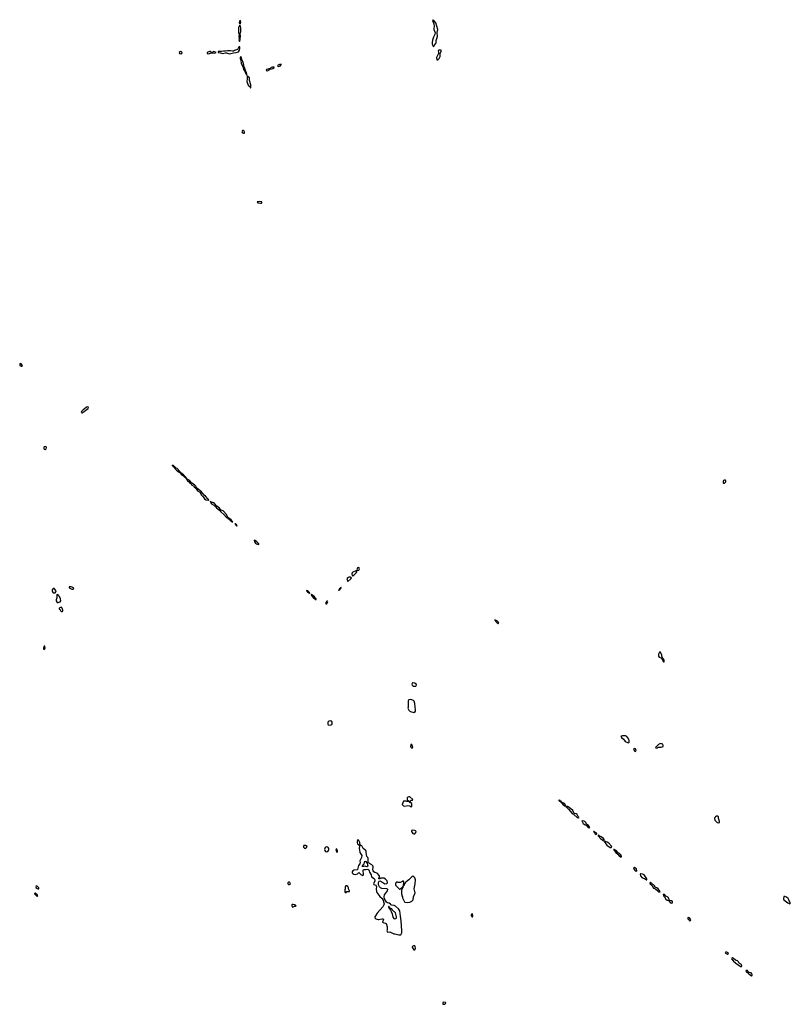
# Model space of a CAD drawing. Header units: inches. Extents: x 2701622 to 2964296, y 496201 to 720542.
# Tile 85 of 256: x 2787604 to 2802982, y 622685 to 642326. Entities that reach past the tile are written whole.
import ezdxf

# ---------------------------------------------------------------- set-up
doc = ezdxf.new("R2010")
doc.units = ezdxf.units.IN
doc.header["$MEASUREMENT"] = 0
for name, color, linetype in [('C7682', 7, 'Continuous'), ('C7683', 7, 'Continuous'), ('C7692', 7, 'Continuous'), ('C7693', 7, 'Continuous'), ('C7694', 7, 'Continuous'), ('C8602', 7, 'Continuous'), ('C8603', 7, 'Continuous')]:
    doc.layers.add(name, color=color, linetype=linetype)

msp = doc.modelspace()

# ---------------------------------------------------------------- linework, layer by layer
at = {"layer": 'C7682', "color": 4, "elevation": 4}
for points in [[(2788090, 629828), (2788076, 629790), (2788081, 629770), (2788090, 629763), (2788102, 629770), (2788113, 629790), (2788106, 629826)], [(2787930, 625046), (2787925, 625030), (2787932, 625010), (2787950, 624992), (2787970, 624986), (2787986, 624990), (2787988, 625010), (2787950, 625039)], [(2787910, 624902), (2787902, 624898), (2787898, 624890), (2787910, 624872), (2787950, 624838), (2787968, 624850), (2787955, 624870)]]:
    msp.add_lwpolyline(points, close=True, dxfattribs=at)
at = {"layer": 'C7683', "color": 4, "elevation": 4}
for points in [[(2787610, 635466), (2787604, 635456), (2787606, 635426), (2787630, 635412), (2787650, 635414), (2787658, 635430), (2787630, 635458)], [(2788950, 634601), (2788930, 634592), (2788899, 634561), (2788870, 634544), (2788840, 634510), (2788832, 634490), (2788850, 634484), (2788891, 634509), (2788921, 634539), (2788973, 634567), (2788974, 634594)], [(2788110, 633809), (2788090, 633802), (2788083, 633790), (2788083, 633770), (2788090, 633758), (2788110, 633751), (2788130, 633765), (2788139, 633790), (2788130, 633808)], [(2788290, 630978), (2788270, 630978), (2788251, 630950), (2788251, 630930), (2788258, 630910), (2788270, 630892), (2788310, 630892), (2788328, 630910), (2788329, 630930)], [(2788630, 631015), (2788594, 631010), (2788594, 630990), (2788646, 630966), (2788670, 630965), (2788678, 630970), (2788686, 630990)], [(2788350, 630858), (2788342, 630850), (2788345, 630790), (2788332, 630750), (2788332, 630730), (2788350, 630702), (2788370, 630698), (2788390, 630705), (2788409, 630711), (2788428, 630730), (2788419, 630770), (2788398, 630818), (2788380, 630840)], [(2788430, 630606), (2788394, 630590), (2788394, 630570), (2788404, 630564), (2788422, 630530), (2788430, 630522), (2788450, 630522), (2788466, 630530), (2788466, 630550), (2788450, 630586)]]:
    msp.add_lwpolyline(points, close=True, dxfattribs=at)
at = {"layer": 'C7692', "color": 4}
for points, elevation in [([(2795450, 629099), (2795443, 629097), (2795434, 629086), (2795428, 629070), (2795434, 629050), (2795453, 629033), (2795490, 629028), (2795510, 629034), (2795518, 629042), (2795522, 629050), (2795517, 629070), (2795489, 629090)], 4), ([(2795410, 628762), (2795370, 628758), (2795362, 628750), (2795358, 628730), (2795358, 628610), (2795352, 628590), (2795372, 628550), (2795390, 628532), (2795404, 628524), (2795470, 628506), (2795490, 628511), (2795501, 628530), (2795503, 628550), (2795490, 628686), (2795479, 628730), (2795465, 628745)], 4), ([(2793810, 628337), (2793770, 628332), (2793751, 628310), (2793750, 628274), (2793762, 628262), (2793805, 628255), (2793830, 628265), (2793838, 628270), (2793842, 628290), (2793839, 628310), (2793828, 628330)], 4), ([(2799690, 628042), (2799630, 628041), (2799605, 628035), (2799602, 628030), (2799607, 628027), (2799611, 628010), (2799654, 627974), (2799670, 627948), (2799688, 627930), (2799730, 627905), (2799750, 627903), (2799765, 627915), (2799769, 627930), (2799765, 627950), (2799757, 627977), (2799718, 628030)], 4), ([(2795430, 627866), (2795410, 627866), (2795405, 627830), (2795410, 627814), (2795430, 627794), (2795442, 627798), (2795446, 627810), (2795438, 627850)], 4), ([(2799870, 627789), (2799858, 627782), (2799855, 627770), (2799870, 627743), (2799890, 627731), (2799900, 627740), (2799904, 627750), (2799890, 627779)], 4), ([(2795390, 626826), (2795370, 626826), (2795334, 626810), (2795334, 626770), (2795338, 626758), (2795353, 626753), (2795358, 626738), (2795390, 626734), (2795402, 626738), (2795410, 626754), (2795442, 626758), (2795446, 626770)], 4), ([(2798370, 626758), (2798365, 626755), (2798365, 626750), (2798420, 626700), (2798446, 626666), (2798490, 626638), (2798499, 626641), (2798499, 626650), (2798492, 626670), (2798473, 626690), (2798418, 626718), (2798414, 626730), (2798396, 626736), (2798390, 626753)], 4), ([(2795318, 626738), (2795270, 626738), (2795265, 626735), (2795234, 626670), (2795262, 626642), (2795290, 626638), (2795350, 626652), (2795385, 626645), (2795398, 626638), (2795410, 626622), (2795426, 626630), (2795426, 626690), (2795410, 626706), (2795390, 626706), (2795382, 626722), (2795330, 626728)], 4), ([(2798502, 626638), (2798502, 626630), (2798519, 626619), (2798521, 626610), (2798558, 626578), (2798630, 626491), (2798658, 626478), (2798662, 626470), (2798730, 626411), (2798750, 626406), (2798766, 626410), (2798755, 626415), (2798729, 626470), (2798710, 626484), (2798674, 626494), (2798662, 626502), (2798641, 626550), (2798570, 626613), (2798538, 626630)], 4), ([(2798830, 626346), (2798824, 626336), (2798825, 626330), (2798851, 626290), (2798890, 626265), (2798902, 626262), (2798950, 626212), (2798970, 626206), (2798978, 626210), (2798968, 626230), (2798954, 626250), (2798915, 626275), (2798899, 626310), (2798884, 626330), (2798870, 626339)], 4), ([(2795450, 626161), (2795422, 626150), (2795425, 626130), (2795450, 626091), (2795470, 626085), (2795490, 626088), (2795512, 626110), (2795515, 626130), (2795505, 626145), (2795490, 626155)], 4), ([(2799070, 626134), (2799054, 626130), (2799062, 626122), (2799065, 626110), (2799080, 626100), (2799090, 626085), (2799110, 626072), (2799119, 626090), (2799110, 626102), (2799078, 626118)], 4), ([(2799150, 626058), (2799145, 626055), (2799142, 626050), (2799160, 626040), (2799171, 626010), (2799191, 625990), (2799239, 625959), (2799250, 625945), (2799256, 625944), (2799267, 625953), (2799264, 625970), (2799253, 625990), (2799210, 626024), (2799178, 626038), (2799170, 626046), (2799162, 626042), (2799166, 626050)], 4), ([(2793290, 625854), (2793274, 625850), (2793266, 625830), (2793270, 625822), (2793290, 625798), (2793310, 625792), (2793328, 625810), (2793338, 625830), (2793306, 625850)], 4), ([(2793730, 625829), (2793710, 625822), (2793698, 625810), (2793686, 625770), (2793691, 625750), (2793705, 625730), (2793730, 625723), (2793750, 625731), (2793769, 625750), (2793775, 625770), (2793772, 625790), (2793761, 625810), (2793750, 625821)], 4), ([(2793930, 625786), (2793918, 625782), (2793914, 625770), (2793930, 625714), (2793946, 625730), (2793946, 625750), (2793938, 625758)], 4), ([(2794402, 625858), (2794390, 625849), (2794384, 625836), (2794380, 625790), (2794388, 625768), (2794394, 625710), (2794430, 625650), (2794428, 625610), (2794391, 625550), (2794395, 625505), (2794391, 625489), (2794364, 625456), (2794346, 625374), (2794335, 625365), (2794270, 625359), (2794252, 625350), (2794241, 625330), (2794238, 625310), (2794251, 625291), (2794270, 625278), (2794310, 625276), (2794348, 625290), (2794370, 625312), (2794410, 625272), (2794450, 625254), (2794466, 625270), (2794458, 625362), (2794463, 625377), (2794510, 625375), (2794550, 625379), (2794570, 625370), (2794581, 625350), (2794583, 625323), (2794617, 625270), (2794625, 625230), (2794675, 625195), (2794689, 625170), (2794692, 625150), (2794663, 625090), (2794674, 625074), (2794710, 625061), (2794719, 625050), (2794724, 625030), (2794715, 624990), (2794725, 624930), (2794732, 624912), (2794792, 624832), (2794836, 624796), (2794853, 624773), (2794875, 624690), (2794871, 624670), (2794848, 624632), (2794739, 624501), (2794701, 624450), (2794691, 624430), (2794692, 624410), (2794710, 624392), (2794730, 624382), (2794757, 624377), (2794770, 624376), (2794830, 624391), (2794854, 624390), (2794862, 624370), (2794842, 624330), (2794845, 624325), (2794870, 624312), (2794905, 624305), (2794915, 624295), (2794936, 624230), (2794936, 624170), (2794931, 624150), (2794946, 624126), (2794991, 624131), (2795020, 624120), (2795042, 624102), (2795067, 624093), (2795091, 624091), (2795172, 624072), (2795210, 624072), (2795229, 624110), (2795229, 624150), (2795219, 624350), (2795200, 624440), (2795192, 624552), (2795166, 624586), (2795102, 624642), (2795075, 624655), (2795030, 624662), (2795010, 624670), (2795002, 624682), (2794979, 624699), (2794945, 624710), (2794925, 624725), (2794883, 624790), (2794876, 624830), (2794887, 624870), (2794946, 624950), (2794952, 624972), (2794942, 624982), (2794927, 624987), (2794830, 624994), (2794807, 625007), (2794787, 625027), (2794765, 625070), (2794766, 625114), (2794776, 625144), (2794790, 625146), (2794830, 625131), (2794870, 625101), (2794890, 625091), (2794928, 625092), (2794946, 625110), (2794935, 625150), (2794903, 625183), (2794870, 625198), (2794802, 625198), (2794790, 625186), (2794770, 625186), (2794768, 625210), (2794782, 625218), (2794786, 625250), (2794739, 625299), (2794690, 625312), (2794670, 625330), (2794658, 625350), (2794654, 625370), (2794655, 625430), (2794649, 625450), (2794629, 625470), (2794602, 625482), (2794567, 625507), (2794560, 625530), (2794556, 625596), (2794552, 625610), (2794533, 625633), (2794522, 625670), (2794516, 625710), (2794519, 625730), (2794514, 625750), (2794455, 625795), (2794430, 625845)], 4), ([(2794350, 625969), (2794336, 625930), (2794338, 625910), (2794348, 625888), (2794370, 625868), (2794386, 625866), (2794390, 625854), (2794396, 625864), (2794390, 625910), (2794370, 625950)], 4), ([(2799284, 625936), (2799274, 625930), (2799278, 625910), (2799319, 625859), (2799364, 625824), (2799390, 625811), (2799410, 625812), (2799417, 625830), (2799359, 625899), (2799330, 625920), (2799305, 625925), (2799290, 625935)], 4), ([(2799470, 625774), (2799454, 625770), (2799465, 625765), (2799467, 625750), (2799499, 625710), (2799538, 625678), (2799565, 625645), (2799590, 625627), (2799610, 625625), (2799614, 625630), (2799609, 625650), (2799596, 625670), (2799574, 625690), (2799545, 625705), (2799510, 625753)], 4), ([(2794530, 625429), (2794510, 625437), (2794490, 625439), (2794448, 625428), (2794442, 625450), (2794475, 625490), (2794490, 625538), (2794513, 625533), (2794536, 625496), (2794547, 625470), (2794553, 625450), (2794550, 625438)], 4), ([(2799870, 625413), (2799854, 625410), (2799858, 625390), (2799886, 625350), (2799910, 625338), (2799922, 625350), (2799910, 625389)], 4), ([(2795450, 625242), (2795430, 625229), (2795370, 625169), (2795342, 625150), (2795310, 625118), (2795294, 625110), (2795290, 625086), (2795278, 625082), (2795270, 625046), (2795266, 625046), (2795267, 625127), (2795262, 625142), (2795250, 625146), (2795244, 625136), (2795219, 625121), (2795196, 625116), (2795156, 625116), (2795130, 625126), (2795110, 625106), (2795102, 625090), (2795104, 625064), (2795120, 625040), (2795160, 625000), (2795184, 624984), (2795198, 624982), (2795210, 624994), (2795222, 624998), (2795226, 625010), (2795242, 625018), (2795246, 625030), (2795254, 625034), (2795252, 625010), (2795238, 625002), (2795232, 624968), (2795222, 624958), (2795222, 624890), (2795232, 624870), (2795232, 624850), (2795242, 624830), (2795242, 624810), (2795282, 624730), (2795290, 624722), (2795350, 624718), (2795390, 624725), (2795430, 624745), (2795454, 624766), (2795464, 624830), (2795493, 624910), (2795481, 624961), (2795479, 624990), (2795494, 625086), (2795501, 625170), (2795487, 625207), (2795470, 625229)], 4), ([(2792990, 625118), (2792970, 625118), (2792954, 625110), (2792954, 625090), (2792970, 625074), (2792990, 625074), (2793002, 625078), (2793006, 625090), (2792994, 625114)], 4), ([(2794130, 625046), (2794110, 625046), (2794102, 625030), (2794102, 624990), (2794094, 624970), (2794094, 624930), (2794098, 624918), (2794110, 624914), (2794122, 624918), (2794130, 624934), (2794170, 624934), (2794182, 624938), (2794186, 624950), (2794168, 624988), (2794167, 625007), (2794158, 625018), (2794154, 625034)], 4), ([(2793058, 624678), (2793043, 624677), (2793032, 624670), (2793032, 624650), (2793050, 624622), (2793090, 624642), (2793110, 624642), (2793118, 624650), (2793086, 624670)], 4), ([(2794970, 624642), (2794961, 624630), (2794967, 624610), (2795005, 624565), (2795018, 624538), (2795036, 624490), (2795050, 624424), (2795070, 624396), (2795090, 624388), (2795110, 624396), (2795120, 624410), (2795125, 624430), (2795105, 624510), (2795039, 624570), (2795028, 624590), (2795000, 624600), (2794980, 624620)], 8), ([(2796630, 624495), (2796616, 624470), (2796616, 624450), (2796630, 624428), (2796638, 624430), (2796644, 624450), (2796642, 624482)], 4), ([(2795490, 623853), (2795462, 623850), (2795450, 623844), (2795439, 623830), (2795443, 623810), (2795470, 623771), (2795490, 623772), (2795501, 623799), (2795499, 623839)], 4), ([(2796070, 622728), (2796050, 622718), (2796045, 622710), (2796045, 622690), (2796050, 622685), (2796070, 622686), (2796086, 622690), (2796106, 622710), (2796102, 622722)], 4)]:
    msp.add_lwpolyline(points, close=True, dxfattribs=dict(at, elevation=elevation))
at = {"layer": 'C7692', "color": 4, "elevation": 4}
msp.add_lwpolyline([(2800000, 625285), (2799990, 625286), (2799985, 625275), (2799991, 625250), (2800000, 625238)], dxfattribs=at)
at = {"layer": 'C7693', "color": 4, "elevation": 4}
for points in [[(2792390, 638697), (2792345, 638690), (2792353, 638673), (2792410, 638663), (2792430, 638666), (2792438, 638670), (2792435, 638690), (2792430, 638693)], [(2790650, 633438), (2790647, 633430), (2790662, 633422), (2790664, 633410), (2790730, 633342), (2790760, 633320), (2790765, 633310), (2790783, 633303), (2790790, 633291), (2790817, 633277), (2790816, 633270), (2790824, 633264), (2790830, 633248), (2790879, 633219), (2790883, 633210), (2790900, 633200), (2790910, 633184), (2790919, 633181), (2790928, 633190), (2790917, 633197), (2790912, 633210), (2790898, 633218), (2790893, 633230), (2790879, 633239), (2790872, 633250), (2790845, 633265), (2790830, 633284), (2790823, 633283), (2790822, 633290), (2790802, 633302), (2790801, 633310), (2790745, 633370), (2790723, 633383), (2790690, 633415), (2790678, 633418), (2790670, 633432), (2790653, 633433)], [(2790930, 633188), (2790921, 633179), (2790930, 633158), (2790940, 633160), (2790938, 633150), (2790944, 633144), (2790949, 633129), (2790973, 633113), (2790991, 633090), (2791016, 633076), (2791035, 633050), (2791079, 633019), (2791083, 633010), (2791119, 632979), (2791149, 632929), (2791200, 632900), (2791230, 632841), (2791268, 632808), (2791290, 632771), (2791318, 632750), (2791362, 632742), (2791370, 632734), (2791375, 632745), (2791357, 632770), (2791310, 632823), (2791283, 632843), (2791230, 632909), (2791140, 632980), (2791110, 633029), (2791089, 633050), (2791042, 633082), (2790998, 633130), (2790965, 633145), (2790950, 633159), (2790940, 633160)], [(2791405, 632715), (2791410, 632705), (2791420, 632700), (2791419, 632690), (2791431, 632670), (2791480, 632640), (2791490, 632628), (2791503, 632623), (2791511, 632610), (2791523, 632603), (2791531, 632590), (2791597, 632537), (2791616, 632510), (2791676, 632456), (2791730, 632395), (2791760, 632380), (2791766, 632370), (2791781, 632361), (2791790, 632348), (2791801, 632341), (2791810, 632328), (2791823, 632323), (2791830, 632312), (2791838, 632318), (2791834, 632310), (2791850, 632306), (2791854, 632310), (2791840, 632320), (2791839, 632330), (2791824, 632350), (2791790, 632378), (2791780, 632380), (2791773, 632390), (2791757, 632397), (2791730, 632453), (2791661, 632530), (2791625, 632545), (2791603, 632563), (2791590, 632583), (2791539, 632619), (2791490, 632675), (2791469, 632690), (2791430, 632704), (2791420, 632700), (2791418, 632710)], [(2791910, 632272), (2791894, 632270), (2791906, 632266), (2791908, 632250), (2791921, 632241), (2791930, 632227), (2791946, 632230), (2791935, 632235), (2791937, 632243), (2791930, 632257), (2791920, 632260)], [(2792290, 631942), (2792283, 631937), (2792289, 631909), (2792310, 631881), (2792330, 631867), (2792370, 631854), (2792376, 631864), (2792374, 631870), (2792339, 631910), (2792310, 631933)], [(2794310, 631333), (2794250, 631302), (2794237, 631290), (2794230, 631270), (2794241, 631241), (2794250, 631231), (2794270, 631245), (2794316, 631290), (2794329, 631310), (2794329, 631329)], [(2794370, 631395), (2794350, 631394), (2794344, 631390), (2794331, 631350), (2794341, 631341), (2794370, 631347), (2794383, 631370), (2794379, 631390)], [(2794170, 631207), (2794145, 631190), (2794135, 631170), (2794136, 631156), (2794143, 631123), (2794150, 631121), (2794213, 631170), (2794224, 631190), (2794218, 631198), (2794205, 631205)], [(2793330, 630938), (2793327, 630930), (2793342, 630922), (2793350, 630907), (2793362, 630902), (2793367, 630890), (2793387, 630887), (2793390, 630882), (2793395, 630885), (2793394, 630890), (2793380, 630900), (2793370, 630917), (2793361, 630921), (2793357, 630930)], [(2794010, 631006), (2794000, 630980), (2793990, 630982), (2793981, 630970), (2793980, 630960), (2793970, 630955), (2793970, 630942), (2793973, 630947), (2793986, 630950), (2793982, 630958), (2793990, 630952), (2794002, 630970), (2794000, 630980), (2794010, 630982), (2794016, 630996)], [(2793430, 630859), (2793422, 630858), (2793421, 630850), (2793430, 630838), (2793437, 630837), (2793436, 630830), (2793448, 630810), (2793470, 630788), (2793483, 630783), (2793490, 630771), (2793504, 630764), (2793510, 630752), (2793519, 630761), (2793517, 630770), (2793504, 630784), (2793490, 630813), (2793450, 630844), (2793443, 630843), (2793442, 630850)], [(2793730, 630729), (2793710, 630698), (2793710, 630674), (2793730, 630671), (2793754, 630710), (2793748, 630728)], [(2797086, 630354), (2797083, 630350), (2797090, 630341), (2797100, 630340), (2797099, 630330), (2797115, 630315), (2797130, 630294), (2797150, 630284), (2797162, 630290), (2797154, 630314), (2797136, 630330), (2797110, 630341), (2797100, 630340), (2797099, 630350)]]:
    msp.add_lwpolyline(points, close=True, dxfattribs=at)
at = {"layer": 'C7694', "color": 4, "elevation": 4}
for points in [[(2792010, 642308), (2791990, 642298), (2791986, 642270), (2791990, 642252), (2792010, 642242), (2792014, 642270)], [(2795850, 642326), (2795842, 642310), (2795858, 642278), (2795865, 642245), (2795873, 642190), (2795868, 642150), (2795870, 642130), (2795885, 642085), (2795896, 642070), (2795891, 642030), (2795864, 641976), (2795844, 641916), (2795835, 641870), (2795837, 641837), (2795846, 641810), (2795850, 641802), (2795870, 641792), (2795877, 641810), (2795909, 641850), (2795917, 641870), (2795918, 641910), (2795940, 641990), (2795935, 642070), (2795948, 642130), (2795910, 642262), (2795870, 642308), (2795855, 642315)], [(2791990, 642209), (2791973, 642170), (2791971, 642150), (2791973, 642073), (2791981, 642030), (2791975, 641990), (2791981, 641950), (2791979, 641930), (2791981, 641910), (2791990, 641892), (2792004, 641930), (2792002, 641950), (2792012, 641990), (2792009, 642010), (2791997, 642030), (2792017, 642090), (2792017, 642157), (2792012, 642192), (2792010, 642198)], [(2790810, 641689), (2790785, 641670), (2790791, 641650), (2790830, 641647), (2790839, 641650), (2790849, 641670), (2790830, 641687)], [(2791390, 641693), (2791345, 641670), (2791342, 641650), (2791370, 641647), (2791390, 641651), (2791430, 641668), (2791450, 641668), (2791490, 641659), (2791522, 641670), (2791490, 641685), (2791470, 641689), (2791450, 641674), (2791430, 641674), (2791409, 641689)], [(2791990, 641795), (2791970, 641769), (2791958, 641742), (2791947, 641733), (2791889, 641711), (2791870, 641699), (2791850, 641698), (2791810, 641705), (2791750, 641703), (2791710, 641696), (2791670, 641700), (2791630, 641692), (2791590, 641694), (2791562, 641690), (2791562, 641670), (2791610, 641668), (2791650, 641653), (2791710, 641667), (2791730, 641667), (2791790, 641647), (2791870, 641668), (2791926, 641670), (2791970, 641683), (2791990, 641721), (2791998, 641750), (2791998, 641770)], [(2795970, 641717), (2795952, 641710), (2795961, 641670), (2795958, 641650), (2795921, 641570), (2795926, 641526), (2795930, 641522), (2795950, 641525), (2795975, 641550), (2795996, 641590), (2795993, 641650), (2796019, 641710), (2796010, 641716)], [(2792010, 641584), (2792001, 641570), (2792002, 641550), (2792018, 641518), (2792024, 641450), (2792054, 641394), (2792071, 641330), (2792090, 641303), (2792099, 641299), (2792110, 641262), (2792117, 641257), (2792130, 641222), (2792135, 641225), (2792137, 641243), (2792132, 641270), (2792115, 641295), (2792090, 641369), (2792081, 641381), (2792069, 641451), (2792058, 641490), (2792038, 641530), (2792030, 641569)], [(2792670, 641381), (2792650, 641377), (2792625, 641370), (2792605, 641355), (2792531, 641330), (2792522, 641310), (2792550, 641309), (2792594, 641330), (2792600, 641340), (2792655, 641350), (2792684, 641370), (2792679, 641379)], [(2792790, 641431), (2792751, 641410), (2792757, 641397), (2792770, 641391), (2792810, 641407), (2792817, 641423), (2792828, 641430)], [(2792150, 641206), (2792142, 641190), (2792145, 641145), (2792137, 641090), (2792160, 641020), (2792204, 640984), (2792210, 640965), (2792215, 640970), (2792215, 641025), (2792189, 641111), (2792193, 641153), (2792190, 641166), (2792163, 641183), (2792154, 641194)], [(2792070, 640115), (2792050, 640114), (2792039, 640090), (2792050, 640071), (2792070, 640064), (2792090, 640065), (2792090, 640086), (2792082, 640102)]]:
    msp.add_lwpolyline(points, close=True, dxfattribs=at)
at = {"layer": 'C8602', "color": 4, "elevation": 4}
for points in [[(2800390, 629706), (2800370, 629706), (2800352, 629668), (2800351, 629630), (2800365, 629610), (2800396, 629596), (2800418, 629578), (2800450, 629514), (2800462, 629518), (2800466, 629550), (2800428, 629608), (2800418, 629630), (2800418, 629650)], [(2800390, 627886), (2800354, 627870), (2800294, 627810), (2800298, 627798), (2800310, 627794), (2800330, 627802), (2800348, 627812), (2800407, 627813), (2800446, 627830), (2800446, 627850), (2800435, 627875), (2800410, 627878)], [(2801530, 626438), (2801510, 626435), (2801490, 626424), (2801479, 626410), (2801471, 626390), (2801475, 626355), (2801522, 626310), (2801550, 626302), (2801566, 626310), (2801568, 626330), (2801556, 626376), (2801549, 626390), (2801547, 626427)], [(2800190, 625119), (2800183, 625117), (2800181, 625110), (2800187, 625090), (2800219, 625059), (2800250, 625002), (2800290, 624985), (2800344, 624944), (2800354, 624930), (2800370, 624926), (2800386, 624930), (2800370, 624958), (2800362, 624962), (2800342, 624990), (2800318, 625010), (2800290, 625018), (2800270, 625048), (2800208, 625110)], [(2800470, 624874), (2800447, 624873), (2800452, 624850), (2800474, 624830), (2800500, 624780), (2800524, 624764), (2800553, 624753), (2800592, 624710), (2800610, 624705), (2800630, 624707), (2800630, 624735), (2800612, 624752), (2800578, 624758), (2800567, 624767), (2800550, 624808), (2800530, 624829), (2800500, 624840)], [(2802870, 624837), (2802850, 624835), (2802845, 624790), (2802851, 624771), (2802930, 624711), (2802970, 624692), (2802982, 624698), (2802982, 624710), (2802954, 624770), (2802936, 624796), (2802903, 624823)], [(2800944, 624416), (2800934, 624410), (2800938, 624390), (2800961, 624361), (2800970, 624352), (2800990, 624354), (2800994, 624370), (2800970, 624409)], [(2801712, 623728), (2801692, 623728), (2801685, 623715), (2801690, 623702), (2801730, 623682), (2801738, 623682), (2801747, 623693), (2801744, 623710)], [(2801830, 623609), (2801818, 623602), (2801811, 623590), (2801847, 623547), (2801930, 623482), (2801951, 623471), (2801990, 623438), (2802010, 623441), (2802017, 623450), (2802010, 623478), (2801964, 623504), (2801949, 623530), (2801929, 623550), (2801886, 623566), (2801850, 623597)], [(2802098, 623362), (2802092, 623350), (2802107, 623327), (2802133, 623313), (2802152, 623290), (2802210, 623252), (2802219, 623261), (2802219, 623270), (2802213, 623293), (2802198, 623310), (2802158, 623318), (2802147, 623327), (2802130, 623359)]]:
    msp.add_lwpolyline(points, close=True, dxfattribs=at)
msp.add_lwpolyline([(2800000, 625238), (2800017, 625217), (2800030, 625207), (2800071, 625191), (2800110, 625165), (2800118, 625170), (2800116, 625190), (2800065, 625265), (2800054, 625274), (2800030, 625283), (2800000, 625285)], dxfattribs=at)
at = {"layer": 'C8603', "color": 4, "elevation": 4}
msp.add_lwpolyline([(2801690, 633142), (2801670, 633141), (2801650, 633132), (2801643, 633117), (2801644, 633090), (2801650, 633078), (2801670, 633083), (2801692, 633110), (2801696, 633130)], close=True, dxfattribs=at)

doc.saveas('drawing.dxf')
